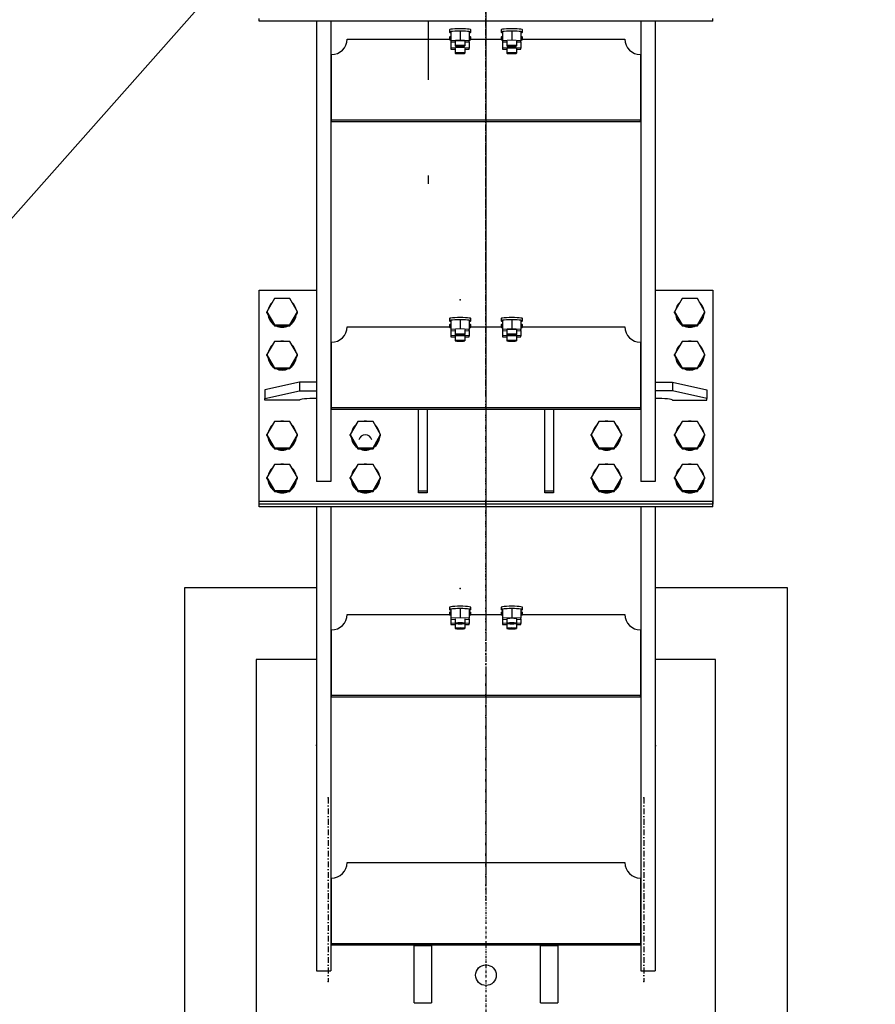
# Model space of a CAD drawing. Header units: millimetres. Extents: x 5305 to 84145, y 9066 to 76599.
# Tile 84 of 158: x 39149 to 40639, y 10502 to 12217. Entities that reach past the tile are written whole.
import ezdxf

# ---------------------------------------------------------------- set-up
doc = ezdxf.new("R2010")
doc.units = ezdxf.units.MM
doc.linetypes.add('DASHDOT', pattern=[8.5, 4, -2, 0.5, -2])
doc.linetypes.add('STRICHPUNKT2', pattern=[18.5, 10, -4, 0.5, -4])
for name, color, linetype in [('01', 1, 'Continuous'), ('Kante-Höft', 7, 'Continuous'), ('Mitte-Höft', 1, 'Continuous'), ('Pos. Nr.', 2, 'Continuous')]:
    doc.layers.add(name, color=color, linetype=linetype)

# ---------------------------------------------------------------- blocks, each defined once
blk = doc.blocks.new('Stahlbau DS')
at = {"layer": 'Kante-Höft'}
for p, q in [((30019.3, -3487.8), (30019.3, -3483.1)), ((30809.3, -3487.8), (30019.3, -3487.8)), ((30119.3, -3487.8), (30119.3, -4289.9)), ((30144.3, -3487.8), (30144.3, -4147)), ((30144.3, -3487.8), (30144.3, -4289.9)), ((30314.3, -3589.9), (30314.3, -3487.8)), ((30314.3, -3589.9), (30314.3, -3487.8)), ((30314.3, -3589.9), (30314.3, -3487.8)), ((30314.3, -3589.9), (30314.3, -3487.8)), ((30684.3, -3487.8), (30684.3, -4289.9)), ((30684.3, -3487.8), (30684.3, -4147)), ((30709.3, -3487.8), (30709.3, -4289.9)), ((30809.3, -3487.8), (30809.3, -3483.1)), ((30350.8, -3503), (30350.8, -3507)), ((30350.8, -3515.8), (30350.8, -3519.8)), ((30369.3, -3505.3), (30353.3, -3506.1)), ((30353.3, -3506.1), (30353.3, -3522.1)), ((30369.3, -3505.3), (30369.3, -3521.2)), ((30385.3, -3506.1), (30369.3, -3505.3)), ((30385.3, -3506.1), (30385.3, -3522.1)), ((30387.8, -3507), (30387.8, -3503)), ((30387.8, -3519.8), (30387.8, -3515.8)), ((30440.8, -3503), (30440.8, -3507)), ((30440.8, -3515.8), (30440.8, -3519.8)), ((30459.3, -3505.3), (30443.3, -3506.1)), ((30443.3, -3506.1), (30443.3, -3522.1)), ((30459.3, -3505.3), (30459.3, -3521.2)), ((30475.3, -3506.1), (30459.3, -3505.3)), ((30475.3, -3506.1), (30475.3, -3522.1)), ((30477.8, -3507), (30477.8, -3503)), ((30477.8, -3519.8), (30477.8, -3515.8)), ((30172.3, -3519.3), (30350.8, -3519.3)), ((30353.3, -3518.9), (30353.3, -3518.9)), ((30353.3, -3518.9), (30353.3, -3522.1)), ((30369.3, -3521.2), (30353.3, -3522.1)), ((30353.3, -3522.1), (30353.3, -3523.8)), ((30353.3, -3523.8), (30353.3, -3534.8)), ((30353.3, -3523.8), (30360.8, -3524.2)), ((30360.8, -3522.9), (30360.8, -3530.9)), ((30385.3, -3522.1), (30369.3, -3521.2)), ((30369.3, -3531.7), (30369.3, -3534)), ((30377.8, -3530.9), (30377.8, -3522.9)), ((30377.8, -3524.2), (30385.3, -3523.8)), ((30385.3, -3518.9), (30385.3, -3522.1)), ((30385.3, -3523.8), (30385.3, -3522.1)), ((30385.3, -3523.8), (30385.3, -3534.8)), ((30387.8, -3519.3), (30440.8, -3519.3)), ((30443.3, -3518.9), (30443.3, -3518.9)), ((30443.3, -3518.9), (30443.3, -3522.1)), ((30459.3, -3521.2), (30443.3, -3522.1)), ((30443.3, -3522.1), (30443.3, -3523.8)), ((30443.3, -3523.8), (30443.3, -3534.8)), ((30443.3, -3523.8), (30450.8, -3524.2)), ((30450.8, -3522.9), (30450.8, -3530.9)), ((30475.3, -3522.1), (30459.3, -3521.2)), ((30459.3, -3531.7), (30459.3, -3534)), ((30467.8, -3530.9), (30467.8, -3522.9)), ((30467.8, -3524.2), (30475.3, -3523.8)), ((30475.3, -3518.9), (30475.3, -3522.1)), ((30475.3, -3523.8), (30475.3, -3522.1)), ((30475.3, -3523.8), (30475.3, -3534.8)), ((30477.8, -3519.3), (30656.3, -3519.3)), ((30145.3, -3660.7), (30145.3, -3546.2)), ((30369.3, -3534), (30353.3, -3534.8)), ((30353.3, -3534.8), (30353.3, -3536.6)), ((30353.3, -3536.6), (30360.8, -3537)), ((30360.8, -3535.7), (30360.8, -3543.7)), ((30385.3, -3534.8), (30369.3, -3534)), ((30377.8, -3543.7), (30377.8, -3535.7)), ((30377.8, -3537), (30385.3, -3536.6)), ((30385.3, -3536.6), (30385.3, -3534.8)), ((30459.3, -3534), (30443.3, -3534.8)), ((30443.3, -3534.8), (30443.3, -3536.6)), ((30443.3, -3536.6), (30450.8, -3537)), ((30450.8, -3535.7), (30450.8, -3543.7)), ((30475.3, -3534.8), (30459.3, -3534)), ((30467.8, -3543.7), (30467.8, -3535.7)), ((30467.8, -3537), (30475.3, -3536.6)), ((30475.3, -3536.6), (30475.3, -3534.8)), ((30683.3, -3546.2), (30683.3, -3660.7)), ((30145.3, -3662.6), (30145.3, -3660.7)), ((30683.3, -3660.7), (30145.3, -3660.7)), ((30145.3, -3662.6), (30683.3, -3662.6)), ((30683.3, -3662.6), (30683.3, -3660.7)), ((30314.3, -3771.4), (30314.3, -3757)), ((30019.3, -3956.4), (30119.3, -3956.4)), ((30019.3, -4324.7), (30019.3, -3956.4)), ((30019.3, -4329.5), (30019.3, -3961.1)), ((30684.3, -3956.4), (30684.3, -3956.4)), ((30709.3, -3956.4), (30809.3, -3956.4)), ((30809.3, -3956.4), (30809.3, -4324.7)), ((30809.3, -3961.1), (30809.3, -4329.5)), ((30046, -3971.3), (30032.7, -3994.1)), ((30072.6, -3971.3), (30046, -3971.3)), ((30085.8, -3994.1), (30072.6, -3971.3)), ((30756, -3971.3), (30742.7, -3994.1)), ((30782.6, -3971.3), (30756, -3971.3)), ((30795.8, -3994.1), (30782.6, -3971.3)), ((30032.7, -3995.8), (30032.7, -3994.1)), ((30032.7, -3994.1), (30046, -4017)), ((30032.7, -3995.8), (30046, -4018.7)), ((30072.6, -4017), (30085.8, -3994.1)), ((30072.6, -4018.7), (30085.8, -3995.8)), ((30085.8, -3995.8), (30085.8, -3994.1)), ((30742.7, -3995.8), (30742.7, -3994.1)), ((30742.7, -3994.1), (30756, -4017)), ((30742.7, -3995.8), (30756, -4018.7)), ((30782.6, -4017), (30795.8, -3994.1)), ((30782.6, -4018.7), (30795.8, -3995.8)), ((30795.8, -3995.8), (30795.8, -3994.1)), ((30350.8, -4006), (30350.8, -4010)), ((30369.3, -4008.3), (30353.3, -4009.1)), ((30353.3, -4009.1), (30353.3, -4025.1)), ((30369.3, -4008.3), (30369.3, -4024.2)), ((30385.3, -4009.1), (30369.3, -4008.3)), ((30385.3, -4009.1), (30385.3, -4025.1)), ((30387.8, -4010), (30387.8, -4006)), ((30440.8, -4006), (30440.8, -4010)), ((30459.3, -4008.3), (30443.3, -4009.1)), ((30443.3, -4009.1), (30443.3, -4025.1)), ((30459.3, -4008.3), (30459.3, -4024.2)), ((30475.3, -4009.1), (30459.3, -4008.3)), ((30475.3, -4009.1), (30475.3, -4025.1)), ((30477.8, -4010), (30477.8, -4006)), ((30046, -4018.7), (30046, -4017)), ((30046, -4017), (30072.6, -4017)), ((30046, -4018.7), (30072.6, -4018.7)), ((30072.6, -4018.7), (30072.6, -4017)), ((30172.3, -4020.5), (30350.8, -4020.5)), ((30350.8, -4016.9), (30350.8, -4020.9)), ((30353.3, -4020), (30353.3, -4020)), ((30353.3, -4020), (30353.3, -4025.1)), ((30369.3, -4024.2), (30353.3, -4025.1)), ((30353.3, -4025.1), (30353.3, -4026.8)), ((30353.3, -4026.8), (30353.3, -4036)), ((30353.3, -4026.8), (30360.8, -4027.2)), ((30360.8, -4025.9), (30360.8, -4033.9)), ((30385.3, -4025.1), (30369.3, -4024.2)), ((30377.8, -4033.9), (30377.8, -4025.9)), ((30377.8, -4027.2), (30385.3, -4026.8)), ((30385.3, -4020), (30385.3, -4025.1)), ((30385.3, -4026.8), (30385.3, -4025.1)), ((30385.3, -4026.8), (30385.3, -4036)), ((30387.8, -4020.9), (30387.8, -4016.9)), ((30387.8, -4020.5), (30440.8, -4020.5)), ((30440.8, -4016.9), (30440.8, -4020.9)), ((30443.3, -4020), (30443.3, -4020)), ((30443.3, -4020), (30443.3, -4025.1)), ((30459.3, -4024.2), (30443.3, -4025.1)), ((30443.3, -4025.1), (30443.3, -4026.8)), ((30443.3, -4026.8), (30443.3, -4036)), ((30443.3, -4026.8), (30450.8, -4027.2)), ((30450.8, -4025.9), (30450.8, -4033.9)), ((30475.3, -4025.1), (30459.3, -4024.2)), ((30467.8, -4033.9), (30467.8, -4025.9)), ((30467.8, -4027.2), (30475.3, -4026.8)), ((30475.3, -4020), (30475.3, -4025.1)), ((30475.3, -4026.8), (30475.3, -4025.1)), ((30475.3, -4026.8), (30475.3, -4036)), ((30477.8, -4020.9), (30477.8, -4016.9)), ((30477.8, -4020.5), (30656.3, -4020.5)), ((30756, -4018.7), (30756, -4017)), ((30756, -4017), (30782.6, -4017)), ((30756, -4018.7), (30782.6, -4018.7)), ((30782.6, -4018.7), (30782.6, -4017)), ((30046, -4045.9), (30032.7, -4068.8)), ((30072.6, -4045.9), (30046, -4045.9)), ((30085.8, -4068.8), (30072.6, -4045.9)), ((30145.3, -4161.8), (30145.3, -4047.3)), ((30369.3, -4035.1), (30353.3, -4036)), ((30353.3, -4036), (30353.3, -4037.7)), ((30353.3, -4037.7), (30360.8, -4038.1)), ((30360.8, -4036.8), (30360.8, -4044.8)), ((30369.3, -4034.7), (30369.3, -4035.1)), ((30385.3, -4036), (30369.3, -4035.1)), ((30377.8, -4044.8), (30377.8, -4036.8)), ((30377.8, -4038.1), (30385.3, -4037.7)), ((30385.3, -4037.7), (30385.3, -4036)), ((30459.3, -4035.1), (30443.3, -4036)), ((30443.3, -4036), (30443.3, -4037.7)), ((30443.3, -4037.7), (30450.8, -4038.1)), ((30450.8, -4036.8), (30450.8, -4044.8)), ((30459.3, -4034.7), (30459.3, -4035.1)), ((30475.3, -4036), (30459.3, -4035.1)), ((30467.8, -4044.8), (30467.8, -4036.8)), ((30467.8, -4038.1), (30475.3, -4037.7)), ((30475.3, -4037.7), (30475.3, -4036)), ((30683.3, -4047.3), (30683.3, -4161.8)), ((30756, -4045.9), (30742.7, -4068.8)), ((30782.6, -4045.9), (30756, -4045.9)), ((30795.8, -4068.8), (30782.6, -4045.9)), ((30032.7, -4070.4), (30032.7, -4068.8)), ((30032.7, -4068.8), (30046, -4091.7)), ((30032.7, -4070.4), (30046, -4093.3)), ((30072.6, -4091.7), (30085.8, -4068.8)), ((30072.6, -4093.3), (30085.8, -4070.4)), ((30085.8, -4070.4), (30085.8, -4068.8)), ((30742.7, -4070.4), (30742.7, -4068.8)), ((30742.7, -4068.8), (30756, -4091.7)), ((30742.7, -4070.4), (30756, -4093.3)), ((30782.6, -4091.7), (30795.8, -4068.8)), ((30782.6, -4093.3), (30795.8, -4070.4)), ((30795.8, -4070.4), (30795.8, -4068.8)), ((30046, -4093.3), (30046, -4091.7)), ((30046, -4091.7), (30072.6, -4091.7)), ((30046, -4093.3), (30072.6, -4093.3)), ((30072.6, -4093.3), (30072.6, -4091.7)), ((30756, -4093.3), (30756, -4091.7)), ((30756, -4091.7), (30782.6, -4091.7)), ((30756, -4093.3), (30782.6, -4093.3)), ((30782.6, -4093.3), (30782.6, -4091.7)), ((30089.3, -4117), (30029.3, -4130.3)), ((30029.3, -4130.3), (30029.3, -4145.2)), ((30029.3, -4145.2), (30089.3, -4132)), ((30119.3, -4117), (30089.3, -4117)), ((30089.3, -4117), (30089.3, -4132)), ((30089.3, -4132), (30119.3, -4132)), ((30119.3, -4117), (30119.3, -4132)), ((30119.3, -4132), (30119.3, -4145.2)), ((30709.3, -4117), (30709.3, -4132)), ((30709.3, -4117), (30739.3, -4117)), ((30739.3, -4132), (30709.3, -4132)), ((30709.3, -4132), (30709.3, -4145.2)), ((30739.3, -4117), (30799.3, -4130.3)), ((30739.3, -4117), (30739.3, -4132)), ((30799.3, -4145.2), (30739.3, -4132)), ((30799.3, -4130.3), (30799.3, -4145.2)), ((30029.3, -4148), (30029.3, -4145.2)), ((30089.3, -4148), (30029.3, -4148)), ((30145.3, -4147), (30144.3, -4147)), ((30684.3, -4147), (30683.3, -4147)), ((30739.3, -4148), (30799.3, -4148)), ((30799.3, -4148), (30799.3, -4145.2)), ((30145.3, -4163.7), (30145.3, -4161.8)), ((30683.3, -4161.8), (30145.3, -4161.8)), ((30145.3, -4163.7), (30683.3, -4163.7)), ((30296.8, -4307), (30296.8, -4163.7)), ((30311.8, -4163.7), (30311.8, -4307)), ((30516.8, -4307), (30516.8, -4163.7)), ((30531.8, -4163.7), (30531.8, -4307)), ((30683.3, -4163.7), (30683.3, -4161.8)), ((30046, -4185.3), (30032.7, -4208.2)), ((30072.6, -4185.3), (30046, -4185.3)), ((30085.8, -4208.2), (30072.6, -4185.3)), ((30191, -4185.3), (30177.7, -4208.2)), ((30217.6, -4185.3), (30191, -4185.3)), ((30230.8, -4208.2), (30217.6, -4185.3)), ((30611, -4185.3), (30597.7, -4208.2)), ((30637.6, -4185.3), (30611, -4185.3)), ((30650.8, -4208.2), (30637.6, -4185.3)), ((30756, -4185.3), (30742.7, -4208.2)), ((30782.6, -4185.3), (30756, -4185.3)), ((30795.8, -4208.2), (30782.6, -4185.3)), ((30032.7, -4209.8), (30032.7, -4208.2)), ((30032.7, -4208.2), (30046, -4231.1)), ((30032.7, -4209.8), (30046, -4232.7)), ((30072.6, -4231.1), (30085.8, -4208.2)), ((30072.6, -4232.7), (30085.8, -4209.8)), ((30085.8, -4209.8), (30085.8, -4208.2)), ((30177.7, -4209.8), (30177.7, -4208.2)), ((30177.7, -4208.2), (30191, -4231.1)), ((30177.7, -4209.8), (30191, -4232.7)), ((30217.6, -4231.1), (30230.8, -4208.2)), ((30217.6, -4232.7), (30230.8, -4209.8)), ((30230.8, -4209.8), (30230.8, -4208.2)), ((30597.7, -4209.8), (30597.7, -4208.2)), ((30597.7, -4208.2), (30611, -4231.1)), ((30597.7, -4209.8), (30611, -4232.7)), ((30637.6, -4231.1), (30650.8, -4208.2)), ((30637.6, -4232.7), (30650.8, -4209.8)), ((30650.8, -4209.8), (30650.8, -4208.2)), ((30742.7, -4209.8), (30742.7, -4208.2)), ((30742.7, -4208.2), (30756, -4231.1)), ((30742.7, -4209.8), (30756, -4232.7)), ((30782.6, -4231.1), (30795.8, -4208.2)), ((30782.6, -4232.7), (30795.8, -4209.8)), ((30795.8, -4209.8), (30795.8, -4208.2)), ((30046, -4232.7), (30046, -4231.1)), ((30046, -4231.1), (30072.6, -4231.1)), ((30046, -4232.7), (30072.6, -4232.7)), ((30072.6, -4232.7), (30072.6, -4231.1)), ((30191, -4232.7), (30191, -4231.1)), ((30191, -4231.1), (30217.6, -4231.1)), ((30191, -4232.7), (30217.6, -4232.7)), ((30217.6, -4232.7), (30217.6, -4231.1)), ((30611, -4232.7), (30611, -4231.1)), ((30611, -4231.1), (30637.6, -4231.1)), ((30611, -4232.7), (30637.6, -4232.7)), ((30637.6, -4232.7), (30637.6, -4231.1)), ((30756, -4232.7), (30756, -4231.1)), ((30756, -4231.1), (30782.6, -4231.1)), ((30756, -4232.7), (30782.6, -4232.7)), ((30782.6, -4232.7), (30782.6, -4231.1)), ((30046, -4260), (30032.7, -4282.8)), ((30072.6, -4260), (30046, -4260)), ((30085.8, -4282.8), (30072.6, -4260)), ((30191, -4260), (30177.7, -4282.8)), ((30217.6, -4260), (30191, -4260)), ((30230.8, -4282.8), (30217.6, -4260)), ((30611, -4260), (30597.7, -4282.8)), ((30637.6, -4260), (30611, -4260)), ((30650.8, -4282.8), (30637.6, -4260)), ((30756, -4260), (30742.7, -4282.8)), ((30782.6, -4260), (30756, -4260)), ((30795.8, -4282.8), (30782.6, -4260)), ((30032.7, -4284.5), (30032.7, -4282.8)), ((30032.7, -4282.8), (30046, -4305.7)), ((30032.7, -4284.5), (30046, -4307.4)), ((30072.6, -4305.7), (30085.8, -4282.8)), ((30072.6, -4307.4), (30085.8, -4284.5)), ((30085.8, -4284.5), (30085.8, -4282.8)), ((30177.7, -4284.5), (30177.7, -4282.8)), ((30177.7, -4282.8), (30191, -4305.7)), ((30177.7, -4284.5), (30191, -4307.4)), ((30217.6, -4305.7), (30230.8, -4282.8)), ((30217.6, -4307.4), (30230.8, -4284.5)), ((30230.8, -4284.5), (30230.8, -4282.8)), ((30597.7, -4284.5), (30597.7, -4282.8)), ((30597.7, -4282.8), (30611, -4305.7)), ((30597.7, -4284.5), (30611, -4307.4)), ((30637.6, -4305.7), (30650.8, -4282.8)), ((30637.6, -4307.4), (30650.8, -4284.5)), ((30650.8, -4284.5), (30650.8, -4282.8)), ((30742.7, -4284.5), (30742.7, -4282.8)), ((30742.7, -4282.8), (30756, -4305.7)), ((30742.7, -4284.5), (30756, -4307.4)), ((30782.6, -4305.7), (30795.8, -4282.8)), ((30782.6, -4307.4), (30795.8, -4284.5)), ((30795.8, -4284.5), (30795.8, -4282.8)), ((30144.3, -4289.9), (30119.3, -4289.9)), ((30709.3, -4289.9), (30684.3, -4289.9)), ((30046, -4307.4), (30046, -4305.7)), ((30046, -4305.7), (30072.6, -4305.7)), ((30046, -4307.4), (30072.6, -4307.4)), ((30072.6, -4307.4), (30072.6, -4305.7)), ((30191, -4307.4), (30191, -4305.7)), ((30191, -4305.7), (30217.6, -4305.7)), ((30191, -4307.4), (30217.6, -4307.4)), ((30217.6, -4307.4), (30217.6, -4305.7)), ((30311.8, -4307), (30296.8, -4307)), ((30296.8, -4309.8), (30296.8, -4307)), ((30311.8, -4309.8), (30296.8, -4309.8)), ((30311.8, -4307), (30311.8, -4309.8)), ((30531.8, -4307), (30516.8, -4307)), ((30516.8, -4309.8), (30516.8, -4307)), ((30531.8, -4309.8), (30516.8, -4309.8)), ((30531.8, -4307), (30531.8, -4309.8)), ((30611, -4307.4), (30611, -4305.7)), ((30611, -4305.7), (30637.6, -4305.7)), ((30611, -4307.4), (30637.6, -4307.4)), ((30637.6, -4307.4), (30637.6, -4305.7)), ((30756, -4307.4), (30756, -4305.7)), ((30756, -4305.7), (30782.6, -4305.7)), ((30756, -4307.4), (30782.6, -4307.4)), ((30782.6, -4307.4), (30782.6, -4305.7)), ((30019.3, -4329.5), (30019.3, -4324.7)), ((30809.3, -4324.7), (30019.3, -4324.7)), ((30809.3, -4329.5), (30019.3, -4329.5)), ((30019.3, -4334.2), (30019.3, -4329.5)), ((30809.3, -4329.5), (30019.3, -4329.5)), ((30809.3, -4334.2), (30019.3, -4334.2)), ((30119.3, -4334.2), (30119.3, -5142.1)), ((30144.3, -4334.2), (30144.3, -4998)), ((30144.3, -4334.2), (30144.3, -5142.1)), ((30684.3, -4334.2), (30684.3, -5142.1)), ((30684.3, -4334.2), (30684.3, -4998)), ((30709.3, -4334.2), (30709.3, -5142.1)), ((30809.3, -4329.5), (30809.3, -4324.7)), ((30809.3, -4334.2), (30809.3, -4329.5)), ((30119.3, -4475), (29889.3, -4475)), ((29889.3, -4475), (29889.3, -5525)), ((30684.3, -4475), (30684.3, -4475)), ((30939.3, -4475), (30709.3, -4475)), ((30939.3, -5525), (30939.3, -4475)), ((30350.8, -4509), (30350.8, -4513)), ((30369.3, -4511.3), (30353.3, -4512.2)), ((30369.3, -4511.3), (30369.3, -4527.2)), ((30385.3, -4512.2), (30369.3, -4511.3)), ((30387.8, -4513), (30387.8, -4509)), ((30440.8, -4509), (30440.8, -4513)), ((30459.3, -4511.3), (30443.3, -4512.2)), ((30459.3, -4511.3), (30459.3, -4527.2)), ((30475.3, -4512.2), (30459.3, -4511.3)), ((30477.8, -4513), (30477.8, -4509)), ((30172.3, -4521.6), (30350.8, -4521.6)), ((30350.8, -4518), (30350.8, -4522)), ((30353.3, -4512.2), (30353.3, -4528.1)), ((30353.3, -4521.1), (30353.3, -4521.1)), ((30353.3, -4521.1), (30353.3, -4528.1)), ((30369.3, -4527.2), (30353.3, -4528.1)), ((30353.3, -4528.1), (30353.3, -4529.8)), ((30385.3, -4528.1), (30369.3, -4527.2)), ((30385.3, -4512.2), (30385.3, -4528.1)), ((30385.3, -4521.1), (30385.3, -4528.1)), ((30385.3, -4529.8), (30385.3, -4528.1)), ((30387.8, -4522), (30387.8, -4518)), ((30387.8, -4521.6), (30440.8, -4521.6)), ((30440.8, -4518), (30440.8, -4522)), ((30443.3, -4512.2), (30443.3, -4528.1)), ((30443.3, -4521.1), (30443.3, -4521.1)), ((30443.3, -4521.1), (30443.3, -4528.1)), ((30459.3, -4527.2), (30443.3, -4528.1)), ((30443.3, -4528.1), (30443.3, -4529.8)), ((30475.3, -4528.1), (30459.3, -4527.2)), ((30475.3, -4512.2), (30475.3, -4528.1)), ((30475.3, -4521.1), (30475.3, -4528.1)), ((30475.3, -4529.8), (30475.3, -4528.1)), ((30477.8, -4522), (30477.8, -4518)), ((30477.8, -4521.6), (30656.3, -4521.6)), ((30353.3, -4529.8), (30360.8, -4530.2)), ((30353.3, -4529.8), (30353.3, -4537.1)), ((30360.8, -4536.7), (30353.3, -4537.1)), ((30353.3, -4537.1), (30353.3, -4538.8)), ((30353.3, -4538.8), (30360.8, -4539.2)), ((30360.8, -4529), (30360.8, -4536.9)), ((30360.8, -4537.9), (30360.8, -4545.9)), ((30377.8, -4536.9), (30377.8, -4529)), ((30377.8, -4530.2), (30385.3, -4529.8)), ((30385.3, -4537.1), (30377.8, -4536.7)), ((30377.8, -4545.9), (30377.8, -4537.9)), ((30377.8, -4539.2), (30385.3, -4538.8)), ((30385.3, -4529.8), (30385.3, -4537.1)), ((30385.3, -4538.8), (30385.3, -4537.1)), ((30443.3, -4529.8), (30450.8, -4530.2)), ((30443.3, -4529.8), (30443.3, -4537.1)), ((30450.8, -4536.7), (30443.3, -4537.1)), ((30443.3, -4537.1), (30443.3, -4538.8)), ((30443.3, -4538.8), (30450.8, -4539.2)), ((30450.8, -4529), (30450.8, -4536.9)), ((30450.8, -4537.9), (30450.8, -4545.9)), ((30467.8, -4536.9), (30467.8, -4529)), ((30467.8, -4530.2), (30475.3, -4529.8)), ((30475.3, -4537.1), (30467.8, -4536.7)), ((30467.8, -4545.9), (30467.8, -4537.9)), ((30467.8, -4539.2), (30475.3, -4538.8)), ((30475.3, -4529.8), (30475.3, -4537.1)), ((30475.3, -4538.8), (30475.3, -4537.1)), ((30145.3, -4662.9), (30145.3, -4548.5)), ((30683.3, -4548.5), (30683.3, -4662.9)), ((30119.3, -4600), (30014.3, -4600)), ((30014.3, -4600), (30014.3, -5400)), ((30684.3, -4600), (30684.3, -4600)), ((30814.3, -4600), (30709.3, -4600)), ((30814.3, -5400), (30814.3, -4600)), ((30145.3, -4664.8), (30145.3, -4662.9)), ((30683.3, -4662.9), (30145.3, -4662.9)), ((30145.3, -4664.8), (30683.3, -4664.8)), ((30683.3, -4664.8), (30683.3, -4662.9)), ((30172.3, -4953.9), (30656.3, -4953.9)), ((30145.3, -5095.3), (30145.3, -4980.8)), ((30683.3, -4980.8), (30683.3, -5095.3)), ((30144.3, -4998), (30145.3, -4998)), ((30683.3, -4998), (30684.3, -4998)), ((30145.3, -5097.2), (30145.3, -5095.3)), ((30683.3, -5095.3), (30145.3, -5095.3)), ((30145.3, -5097.2), (30683.3, -5097.2)), ((30289.3, -5098), (30289.3, -5097.2)), ((30289.3, -5198), (30289.3, -5098)), ((30289.3, -5098), (30319.3, -5098)), ((30319.3, -5097.2), (30319.3, -5098)), ((30319.3, -5098), (30319.3, -5198)), ((30509.3, -5098), (30509.3, -5097.2)), ((30509.3, -5198), (30509.3, -5098)), ((30509.3, -5098), (30539.3, -5098)), ((30539.3, -5097.2), (30539.3, -5098)), ((30539.3, -5098), (30539.3, -5198)), ((30683.3, -5097.2), (30683.3, -5095.3)), ((30119.3, -5142.1), (30144.3, -5142.1)), ((30684.3, -5142.1), (30709.3, -5142.1)), ((30289.3, -5198), (30319.3, -5198)), ((30509.3, -5198), (30539.3, -5198))]:
    blk.add_line(p, q, dxfattribs=at)
blk.add_circle((30414.3, -5150), 18, dxfattribs=at)
for centre, major_axis, ratio, start_param, end_param in [((30369.3, -3503), (18.5, 0), 0.094573, 6.283185, 9.424778), ((30369.3, -3507), (18.5, 0), 0.094573, 6.283185, 9.424778), ((30369.3, -3507), (18.5, 0), 0.094573, 3.141593, 3.667508), ((30369.3, -3515.8), (18.5, 0), 0.094573, 2.615677, 3.141593), ((30369.3, -3507), (18.5, 0), 0.094573, 5.75727, 6.283185), ((30369.3, -3515.8), (18.5, 0), 0.094573, 6.283185, 6.809101), ((30459.3, -3503), (18.5, 0), 0.094573, 6.283185, 9.424778), ((30459.3, -3507), (18.5, 0), 0.094573, 6.283185, 9.424778), ((30459.3, -3507), (18.5, 0), 0.094573, 3.141593, 3.667508), ((30459.3, -3515.8), (18.5, 0), 0.094573, 2.615678, 3.141593), ((30459.3, -3507), (18.5, 0), 0.094573, 5.75727, 6.283185), ((30459.3, -3515.8), (18.5, 0), 0.094573, 6.283185, 6.809101), ((30145.3, -3519.3), (27, 0), 0.995518, 4.712389, 6.283185), ((30369.3, -3519.8), (18.5, 0), 0.094573, 2.615677, 3.141593), ((30369.3, -3519.8), (18.5, 0), 0.094573, 3.141593, 3.667508), ((30369.3, -3522.9), (8.47, 0), 0.094573, 6.283185, 9.424778), ((30369.3, -3530.9), (8.47, 0), 0.094573, 6.283185, 9.424778), ((30369.3, -3530.9), (8.47, 0), 0.094573, 3.141593, 6.283185), ((30369.3, -3519.8), (18.5, 0), 0.094573, 6.283185, 6.809101), ((30369.3, -3519.8), (18.5, 0), 0.094573, 5.75727, 6.283185), ((30459.3, -3519.8), (18.5, 0), 0.094573, 2.615677, 3.141593), ((30459.3, -3519.8), (18.5, 0), 0.094573, 3.141593, 3.667508), ((30459.3, -3530.9), (8.47, 0), 0.094573, 6.283185, 9.424778), ((30459.3, -3530.9), (8.47, 0), 0.094573, 3.141593, 6.283185), ((30459.3, -3519.8), (18.5, 0), 0.094573, 6.283185, 6.809101), ((30459.3, -3519.8), (18.5, 0), 0.094573, 5.75727, 6.283185), ((30683.3, -3519.3), (27, 0), 0.995518, 3.141593, 4.712389), ((30369.3, -3543.7), (8.47, 0), 0.094573, 6.283185, 9.424778), ((30369.3, -3543.7), (8.47, 0), 0.094573, 3.141593, 6.283185), ((30459.3, -3535.7), (8.47, 0), 0.094573, 6.283185, 9.424778), ((30459.3, -3543.7), (8.47, 0), 0.094573, 6.283185, 9.424778), ((30459.3, -3543.7), (8.47, 0), 0.094573, 3.141593, 6.283185), ((30059.3, -3995.8), (25, 0), 0.995518, 2.307882, 2.928105), ((30059.3, -3995.8), (25, 0), 0.995518, 1.395066, 1.746527), ((30059.3, -3995.8), (25, 0), 0.995518, 0.213487, 0.83371), ((30769.3, -3995.8), (25, 0), 0.995518, 2.307882, 2.928105), ((30769.3, -3995.8), (25, 0), 0.995518, 1.395066, 1.746527), ((30769.3, -3995.8), (25, 0), 0.995518, 0.213487, 0.83371), ((30059.3, -3996.2), (25, 0), 0.995518, 3.238887, 4.091496), ((30059.3, -3995.8), (25, 0), 0.995518, 3.262476, 4.067907), ((30059.3, -3996.2), (25, 0), 0.995518, 5.333282, 6.185891), ((30059.3, -3995.8), (25, 0), 0.995518, 5.356871, 6.162302), ((30369.3, -4006), (18.5, 0), 0.094573, 6.283185, 9.424778), ((30369.3, -4010), (18.5, 0), 0.094573, 6.283185, 9.424778), ((30369.3, -4010), (18.5, 0), 0.094573, 3.141593, 3.667508), ((30369.3, -4010), (18.5, 0), 0.094573, 5.75727, 6.283185), ((30459.3, -4006), (18.5, 0), 0.094573, 6.283185, 9.424778), ((30459.3, -4010), (18.5, 0), 0.094573, 6.283185, 9.424778), ((30459.3, -4010), (18.5, 0), 0.094573, 3.141593, 3.667508), ((30459.3, -4010), (18.5, 0), 0.094573, 5.75727, 6.283185), ((30769.3, -3996.2), (25, 0), 0.995518, 3.238887, 4.091496), ((30769.3, -3995.8), (25, 0), 0.995518, 3.262476, 4.067907), ((30769.3, -3996.2), (25, 0), 0.995518, 5.333282, 6.185891), ((30769.3, -3995.8), (25, 0), 0.995518, 5.356871, 6.162302), ((30059.3, -3996.2), (25, 0), 0.995518, 4.263662, 5.161116), ((30059.3, -3995.8), (25, 0), 0.995518, 4.309673, 5.115105), ((30145.3, -4020.5), (27, 0), 0.995518, 4.712389, 6.283185), ((30369.3, -4016.9), (18.5, 0), 0.094573, 2.615677, 3.141593), ((30369.3, -4020.9), (18.5, 0), 0.094573, 2.615677, 3.141593), ((30369.3, -4020.9), (18.5, 0), 0.094573, 3.141593, 3.667508), ((30369.3, -4016.9), (18.5, 0), 0.094573, 6.283185, 6.809101), ((30369.3, -4020.9), (18.5, 0), 0.094573, 6.283185, 6.809101), ((30369.3, -4020.9), (18.5, 0), 0.094573, 5.75727, 6.283185), ((30459.3, -4016.9), (18.5, 0), 0.094573, 2.615677, 3.141593), ((30459.3, -4020.9), (18.5, 0), 0.094573, 2.615677, 3.141593), ((30459.3, -4020.9), (18.5, 0), 0.094573, 3.141593, 3.667508), ((30459.3, -4025.9), (8.47, 0), 0.094573, 6.283185, 9.424778), ((30459.3, -4016.9), (18.5, 0), 0.094573, 6.283185, 6.809101), ((30459.3, -4020.9), (18.5, 0), 0.094573, 6.283185, 6.809101), ((30459.3, -4020.9), (18.5, 0), 0.094573, 5.75727, 6.283185), ((30683.3, -4020.5), (27, 0), 0.995518, 3.141593, 4.712389), ((30769.3, -3996.2), (25, 0), 0.995518, 4.263662, 5.161116), ((30769.3, -3995.8), (25, 0), 0.995518, 4.309673, 5.115105), ((30059.3, -4070.4), (25, 0), 0.995518, 1.395066, 1.746527), ((30369.3, -4033.9), (8.47, 0), 0.094573, 6.283185, 9.424778), ((30369.3, -4033.9), (8.47, 0), 0.094573, 3.141593, 6.283185), ((30369.3, -4036.8), (8.47, 0), 0.094573, 6.283185, 9.424778), ((30369.3, -4044.8), (8.47, 0), 0.094573, 6.283185, 9.424778), ((30369.3, -4044.8), (8.47, 0), 0.094573, 3.141593, 6.283185), ((30459.3, -4033.9), (8.47, 0), 0.094573, 6.283185, 9.424778), ((30459.3, -4033.9), (8.47, 0), 0.094573, 3.141593, 6.283185), ((30459.3, -4036.8), (8.47, 0), 0.094573, 6.283185, 9.424778), ((30459.3, -4044.8), (8.47, 0), 0.094573, 6.283185, 9.424778), ((30459.3, -4044.8), (8.47, 0), 0.094573, 3.141593, 6.283185), ((30769.3, -4070.4), (25, 0), 0.995518, 1.395066, 1.746527), ((30059.3, -4070.4), (25, 0), 0.995518, 2.307882, 2.928105), ((30059.3, -4070.4), (25, 0), 0.995518, 0.213487, 0.83371), ((30769.3, -4070.4), (25, 0), 0.995518, 2.307882, 2.928105), ((30769.3, -4070.4), (25, 0), 0.995518, 0.213487, 0.83371), ((30059.3, -4070.9), (25, 0), 0.995518, 3.238887, 4.091496), ((30059.3, -4070.4), (25, 0), 0.995518, 3.262476, 4.067907), ((30059.3, -4070.9), (25, 0), 0.995518, 5.333282, 6.185891), ((30059.3, -4070.4), (25, 0), 0.995518, 5.356871, 6.162302), ((30769.3, -4070.9), (25, 0), 0.995518, 3.238887, 4.091496), ((30769.3, -4070.4), (25, 0), 0.995518, 3.262476, 4.067907), ((30769.3, -4070.9), (25, 0), 0.995518, 5.333282, 6.185891), ((30769.3, -4070.4), (25, 0), 0.995518, 5.356871, 6.162302), ((30059.3, -4070.9), (25, 0), 0.995518, 4.263662, 5.161116), ((30059.3, -4070.4), (25, 0), 0.995518, 4.309673, 5.115105), ((30769.3, -4070.9), (25, 0), 0.995518, 4.263662, 5.161116), ((30769.3, -4070.4), (25, 0), 0.995518, 4.309673, 5.115105), ((30119.3, -4148), (30, 0), 0.094573, 1.570797, 3.141593), ((30709.3, -4148), (30, 0), 0.094573, 6.283184, 7.853982), ((30059.3, -4209.8), (25, 0), 0.995518, 1.395066, 1.746527), ((30204.3, -4209.8), (25, 0), 0.995518, 1.395066, 1.746527), ((30624.3, -4209.8), (25, 0), 0.995518, 1.395066, 1.746527), ((30769.3, -4209.8), (25, 0), 0.995518, 1.395066, 1.746527), ((30059.3, -4209.8), (25, 0), 0.995518, 2.307882, 2.928105), ((30059.3, -4209.8), (25, 0), 0.995518, 0.213487, 0.83371), ((30204.3, -4209.8), (25, 0), 0.995518, 2.307882, 2.928105), ((30204.3, -4209.8), (25, 0), 0.995518, 0.213487, 0.83371), ((30624.3, -4209.8), (25, 0), 0.995518, 2.307882, 2.928105), ((30624.3, -4209.8), (25, 0), 0.995518, 0.213487, 0.83371), ((30769.3, -4209.8), (25, 0), 0.995518, 2.307882, 2.928105), ((30769.3, -4209.8), (25, 0), 0.995518, 0.213487, 0.83371), ((30059.3, -4210.3), (25, 0), 0.995518, 3.238887, 4.091496), ((30059.3, -4209.8), (25, 0), 0.995518, 3.262476, 4.067907), ((30059.3, -4210.3), (25, 0), 0.995518, 5.333282, 6.185891), ((30059.3, -4209.8), (25, 0), 0.995518, 5.356871, 6.162302), ((30204.3, -4210.3), (25, 0), 0.995518, 3.238887, 4.091496), ((30204.3, -4209.8), (25, 0), 0.995518, 3.262476, 4.067907), ((30204.3, -4220.2), (11.7, 0), 0.995518, 0.261053, 2.88054), ((30204.3, -4210.3), (25, 0), 0.995518, 5.333282, 6.185891), ((30204.3, -4209.8), (25, 0), 0.995518, 5.356871, 6.162302), ((30624.3, -4210.3), (25, 0), 0.995518, 3.238887, 4.091496), ((30624.3, -4209.8), (25, 0), 0.995518, 3.262476, 4.067907), ((30624.3, -4210.3), (25, 0), 0.995518, 5.333282, 6.185891), ((30624.3, -4209.8), (25, 0), 0.995518, 5.356871, 6.162302), ((30769.3, -4210.3), (25, 0), 0.995518, 3.238887, 4.091496), ((30769.3, -4209.8), (25, 0), 0.995518, 3.262476, 4.067907), ((30769.3, -4210.3), (25, 0), 0.995518, 5.333282, 6.185891), ((30769.3, -4209.8), (25, 0), 0.995518, 5.356871, 6.162302), ((30059.3, -4210.3), (25, 0), 0.995518, 4.263662, 5.161116), ((30059.3, -4209.8), (25, 0), 0.995518, 4.309673, 5.115105), ((30204.3, -4210.3), (25, 0), 0.995518, 4.263662, 5.161116), ((30204.3, -4209.8), (25, 0), 0.995518, 4.309673, 5.115105), ((30624.3, -4210.3), (25, 0), 0.995518, 4.263662, 5.161116), ((30624.3, -4209.8), (25, 0), 0.995518, 4.309673, 5.115105), ((30769.3, -4210.3), (25, 0), 0.995518, 4.263662, 5.161116), ((30769.3, -4209.8), (25, 0), 0.995518, 4.309673, 5.115105), ((30059.3, -4284.5), (25, 0), 0.995518, 2.307882, 2.928105), ((30059.3, -4284.5), (25, 0), 0.995518, 1.395066, 1.746527), ((30059.3, -4284.5), (25, 0), 0.995518, 0.213487, 0.83371), ((30204.3, -4284.5), (25, 0), 0.995518, 2.307882, 2.928105), ((30204.3, -4284.5), (25, 0), 0.995518, 1.395066, 1.746527), ((30204.3, -4284.5), (25, 0), 0.995518, 0.213487, 0.83371), ((30624.3, -4284.5), (25, 0), 0.995518, 2.307882, 2.928105), ((30624.3, -4284.5), (25, 0), 0.995518, 1.395066, 1.746527), ((30624.3, -4284.5), (25, 0), 0.995518, 0.213487, 0.83371), ((30769.3, -4284.5), (25, 0), 0.995518, 2.307882, 2.928105), ((30769.3, -4284.5), (25, 0), 0.995518, 1.395066, 1.746527), ((30769.3, -4284.5), (25, 0), 0.995518, 0.213487, 0.83371), ((30059.3, -4284.9), (25, 0), 0.995518, 3.238887, 4.091496), ((30059.3, -4284.5), (25, 0), 0.995518, 3.262476, 4.067907), ((30059.3, -4284.9), (25, 0), 0.995518, 5.333282, 6.185891), ((30059.3, -4284.5), (25, 0), 0.995518, 5.356871, 6.162302), ((30204.3, -4284.9), (25, 0), 0.995518, 3.238887, 4.091496), ((30204.3, -4284.5), (25, 0), 0.995518, 3.262476, 4.067907), ((30204.3, -4284.9), (25, 0), 0.995518, 5.333282, 6.185891), ((30204.3, -4284.5), (25, 0), 0.995518, 5.356871, 6.162302), ((30624.3, -4284.9), (25, 0), 0.995518, 3.238887, 4.091496), ((30624.3, -4284.5), (25, 0), 0.995518, 3.262476, 4.067907), ((30624.3, -4284.9), (25, 0), 0.995518, 5.333282, 6.185891), ((30624.3, -4284.5), (25, 0), 0.995518, 5.356871, 6.162302), ((30769.3, -4284.9), (25, 0), 0.995518, 3.238887, 4.091496), ((30769.3, -4284.5), (25, 0), 0.995518, 3.262476, 4.067907), ((30769.3, -4284.9), (25, 0), 0.995518, 5.333282, 6.185891), ((30769.3, -4284.5), (25, 0), 0.995518, 5.356871, 6.162302), ((30059.3, -4284.9), (25, 0), 0.995518, 4.263662, 5.161116), ((30059.3, -4284.5), (25, 0), 0.995518, 4.309673, 5.115105), ((30204.3, -4284.9), (25, 0), 0.995518, 4.263662, 5.161116), ((30204.3, -4284.5), (25, 0), 0.995518, 4.309673, 5.115105), ((30624.3, -4284.9), (25, 0), 0.995518, 4.263662, 5.161116), ((30624.3, -4284.5), (25, 0), 0.995518, 4.309673, 5.115105), ((30769.3, -4284.9), (25, 0), 0.995518, 4.263662, 5.161116), ((30769.3, -4284.5), (25, 0), 0.995518, 4.309673, 5.115105), ((30369.3, -4509), (18.5, 0), 0.094573, 6.283185, 9.424778), ((30369.3, -4513), (18.5, 0), 0.094573, 6.283185, 9.424778), ((30459.3, -4509), (18.5, 0), 0.094573, 6.283185, 9.424778), ((30459.3, -4513), (18.5, 0), 0.094573, 6.283185, 9.424778), ((30145.3, -4521.6), (27, 0), 0.995518, 4.712389, 6.283185), ((30369.3, -4513), (18.5, 0), 0.094573, 3.141593, 3.667508), ((30369.3, -4518), (18.5, 0), 0.094573, 2.615677, 3.141593), ((30369.3, -4522), (18.5, 0), 0.094573, 2.615677, 3.141593), ((30369.3, -4522), (18.5, 0), 0.094573, 3.141593, 3.667508), ((30369.3, -4513), (18.5, 0), 0.094573, 5.75727, 6.283185), ((30369.3, -4518), (18.5, 0), 0.094573, 6.283185, 6.809101), ((30369.3, -4522), (18.5, 0), 0.094573, 6.283185, 6.809101), ((30369.3, -4522), (18.5, 0), 0.094573, 5.75727, 6.283185), ((30459.3, -4513), (18.5, 0), 0.094573, 3.141593, 3.667508), ((30459.3, -4518), (18.5, 0), 0.094573, 2.615678, 3.141593), ((30459.3, -4522), (18.5, 0), 0.094573, 2.615678, 3.141593), ((30459.3, -4522), (18.5, 0), 0.094573, 3.141593, 3.667508), ((30459.3, -4529), (8.47, 0), 0.094573, 6.283185, 9.424778), ((30459.3, -4513), (18.5, 0), 0.094573, 5.75727, 6.283185), ((30459.3, -4518), (18.5, 0), 0.094573, 6.283185, 6.8091), ((30459.3, -4522), (18.5, 0), 0.094573, 6.283185, 6.8091), ((30459.3, -4522), (18.5, 0), 0.094573, 5.75727, 6.283185), ((30683.3, -4521.6), (27, 0), 0.995518, 3.141593, 4.712389), ((30369.3, -4536.9), (8.47, 0), 0.094573, 6.283185, 9.424778), ((30369.3, -4536.9), (8.47, 0), 0.094573, 3.141593, 6.283185), ((30369.3, -4537.9), (8.47, 0), 0.094573, 2.450844, 3.141593), ((30369.3, -4545.9), (8.47, 0), 0.094573, 6.283185, 9.424778), ((30369.3, -4537.9), (8.47, 0), 0.094573, 6.283185, 6.973934), ((30459.3, -4536.9), (8.47, 0), 0.094573, 6.283185, 9.424778), ((30459.3, -4536.9), (8.47, 0), 0.094573, 3.141593, 6.283185), ((30459.3, -4537.9), (8.47, 0), 0.094573, 2.450844, 3.141593), ((30459.3, -4545.9), (8.47, 0), 0.094573, 6.283185, 9.424778), ((30459.3, -4537.9), (8.47, 0), 0.094573, 6.283185, 6.973934), ((30369.3, -4545.9), (8.47, 0), 0.094573, 3.141593, 6.283185), ((30459.3, -4545.9), (8.47, 0), 0.094573, 3.141593, 6.283185), ((30145.3, -4953.9), (27, 0), 0.995518, 4.712389, 6.283185), ((30683.3, -4953.9), (27, 0), 0.995518, 3.141593, 4.712389)]:
    blk.add_ellipse(centre, major_axis=major_axis, ratio=ratio, start_param=start_param, end_param=end_param, dxfattribs=at)
for p in [(30414.3, -3495.5), (30414.3, -3673.5), (30414.3, -3673.5), (30414.3, -3703.7), (30414.3, -3950.1), (30369.3, -3973.2), (30414.3, -3996.6), (30414.3, -4140.6), (30414.3, -4140.6), (30414.3, -4150), (30414.3, -4150.4), (30414.3, -4150.4), (30414.3, -4182.9), (30414.3, -4446.6), (30369.3, -4476.2), (30414.3, -4497.7), (30414.3, -4591.5), (30414.3, -4591.5), (30414.3, -4628.3), (30139.3, -4840.8), (30689.3, -4840.8), (30414.3, -4992.8), (30414.3, -5000), (30414.3, -5000), (30414.3, -5018.9), (30139.3, -5160.8), (30689.3, -5160.8)]:
    blk.add_point(p, dxfattribs=at)
at = {"layer": 'Mitte-Höft', "linetype": 'DASHDOT'}
blk.add_line((30414.3, 6426.9), (30414.3, -6635.9), dxfattribs=at)
at = {"layer": 'Mitte-Höft', "linetype": 'STRICHPUNKT2'}
for p, q in [((30414.3, 4497.7), (30414.3, -4497.7)), ((30414.3, 3996.6), (30414.3, -3996.6)), ((30414.3, 3495.5), (30414.3, -3495.5)), ((30414.3, -202.6), (30414.3, -3673.5)), ((30414.3, -220.8), (30414.3, -4150.4)), ((30414.3, -260.1), (30414.3, -4591.5)), ((30414.3, -4140.6), (30414.3, -3303.6)), ((30414.3, -3703.7), (30414.3, -3950.1)), ((30414.3, -4150), (30414.3, -4992.8)), ((30414.3, -4182.9), (30414.3, -4446.6)), ((30414.3, -4628.3), (30414.3, -5018.9)), ((30119.3, -4750), (30117.8, -4750)), ((30144.3, -4750), (30144.3, -4750)), ((30144.3, -4750), (30144.3, -4750)), ((30684.3, -4750), (30684.3, -4750)), ((30684.3, -4750), (30684.3, -4750)), ((30709.3, -4750), (30710.8, -4750)), ((30139.3, -4840.8), (30139.3, -5160.8)), ((30689.3, -4840.8), (30689.3, -5160.8))]:
    blk.add_line(p, q, dxfattribs=at)

msp = doc.modelspace()

# ---------------------------------------------------------------- linework, layer by layer
at = {"layer": 'Pos. Nr.'}
msp.add_line((38925.1, 11634.4), (40639.2, 13568), dxfattribs=at)

# ---------------------------------------------------------------- block references
at = {"layer": '01'}
msp.add_blockref('Stahlbau DS', (9546.7, 15702.4), dxfattribs=at)

doc.saveas('drawing.dxf')
